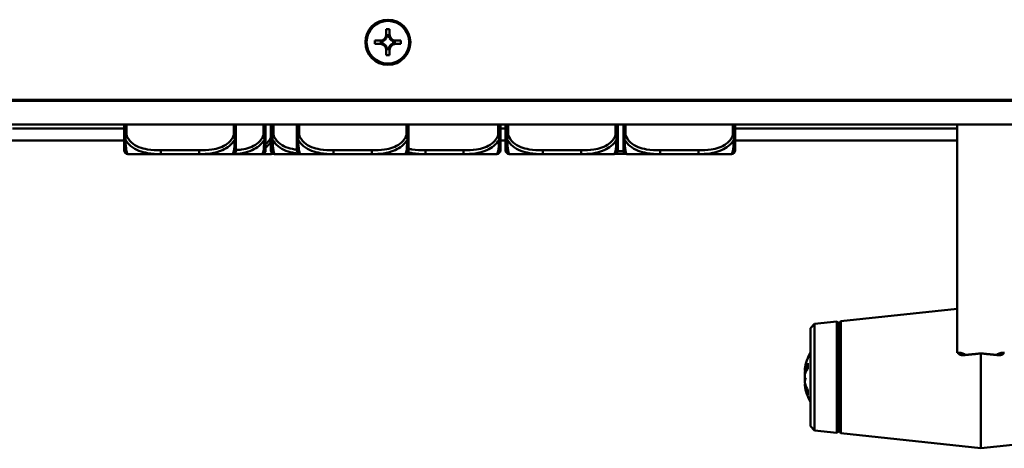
# Model space of a CAD drawing. Header units: inches. Extents: x 7.4 to 53, y 27.5 to 52.4.
# Tile 113 of 128: x 42.1 to 47.4, y 46.4 to 48.6. Entities that reach past the tile are written whole.
import ezdxf

# ---------------------------------------------------------------- set-up
doc = ezdxf.new("R2010")
doc.units = ezdxf.units.IN
doc.header["$MEASUREMENT"] = 0
doc.layers.add('Visible Edges(ANSI)', color=7, linetype='Continuous', lineweight=50)
doc.layers.add('Visible Tangent Edges(ANSI)', color=7, linetype='Continuous', lineweight=50)

msp = doc.modelspace()

# ---------------------------------------------------------------- linework, layer by layer
at = {"layer": 'Visible Edges(ANSI)'}
for p, q in [((44.0858, 48.5581), (44.0858, 48.5856)), ((44.0858, 48.5856), (44.1038, 48.5856)), ((44.1038, 48.5856), (44.1038, 48.5581)), ((44.0263, 48.5081), (44.0263, 48.5261)), ((44.0263, 48.5261), (44.0538, 48.5261)), ((44.0263, 48.5261), (44.0698, 48.5257)), ((44.0737, 48.5257), (44.0698, 48.5257)), ((44.0698, 48.5257), (44.0698, 48.5236)), ((44.088, 48.5418), (44.0858, 48.5418)), ((44.0999, 48.5537), (44.0897, 48.5537)), ((44.0986, 48.5521), (44.0911, 48.5521)), ((44.1038, 48.5418), (44.1017, 48.5418)), ((44.1199, 48.5257), (44.1159, 48.5257)), ((44.1199, 48.5257), (44.1633, 48.5261)), ((44.1199, 48.5236), (44.1199, 48.5257)), ((44.1358, 48.5261), (44.1633, 48.5261)), ((44.1633, 48.5261), (44.1633, 48.5081)), ((44.0538, 48.5081), (44.0263, 48.5081)), ((44.0579, 48.5219), (44.0579, 48.5117)), ((44.0595, 48.5205), (44.0595, 48.513)), ((44.0698, 48.5099), (44.0698, 48.5079)), ((44.0858, 48.4917), (44.088, 48.4917)), ((44.0858, 48.4486), (44.0858, 48.4761)), ((44.0897, 48.48), (44.0999, 48.48)), ((44.0911, 48.4814), (44.0986, 48.4814)), ((44.1017, 48.4917), (44.1038, 48.4917)), ((44.1038, 48.4761), (44.1038, 48.4486)), ((44.1199, 48.5079), (44.1199, 48.5099)), ((44.1301, 48.513), (44.1301, 48.5205)), ((44.1317, 48.5117), (44.1317, 48.5219)), ((44.1633, 48.5081), (44.1358, 48.5081)), ((44.1038, 48.4486), (44.0858, 48.4486)), ((51.8448, 48.2137), (24.3448, 48.2137)), ((51.8448, 48.2132), (24.3448, 48.2132)), ((24.0466, 48.2077), (52.143, 48.2077)), ((52.143, 48.0827), (24.0466, 48.0827)), ((42.7018, 48.0627), (42.1123, 48.0627)), ((42.7018, 48.0827), (42.7018, 48.0283)), ((43.2923, 48.0283), (43.2923, 48.0827)), ((43.449, 48.0283), (43.449, 48.0827)), ((43.4764, 48.0827), (43.4764, 48.0283)), ((43.4784, 48.0827), (43.4784, 48.0283)), ((43.6138, 48.0827), (43.6138, 48.0283)), ((44.2043, 48.0283), (44.2043, 48.0827)), ((44.689, 48.0283), (44.689, 48.0827)), ((44.7164, 48.0627), (44.689, 48.0627)), ((44.7164, 48.0827), (44.7164, 48.0283)), ((44.7184, 48.0827), (44.7184, 48.0283)), ((45.309, 48.0283), (45.309, 48.0827)), ((45.3384, 48.0827), (45.3384, 48.0283)), ((45.929, 48.0283), (45.929, 48.0827)), ((47.1026, 48.0627), (45.929, 48.0627)), ((47.1026, 46.8781), (47.1026, 48.0827)), ((42.1097, 47.9977), (42.7018, 47.9977)), ((44.689, 47.9977), (44.7164, 47.9977)), ((45.929, 47.9977), (47.1026, 47.9977)), ((42.7215, 47.9272), (42.8959, 47.9272)), ((42.8959, 47.9272), (43.0982, 47.9272)), ((43.0982, 47.9272), (43.2727, 47.9272)), ((43.2727, 47.9272), (43.4293, 47.9272)), ((43.4293, 47.9272), (43.4785, 47.9272)), ((43.4961, 47.9272), (43.4981, 47.9272)), ((43.4981, 47.9272), (43.6335, 47.9272)), ((43.6335, 47.9272), (43.8079, 47.9272)), ((43.8079, 47.9272), (44.0102, 47.9272)), ((44.0102, 47.9272), (44.1847, 47.9272)), ((44.1847, 47.9272), (44.2925, 47.9272)), ((44.2925, 47.9272), (44.4948, 47.9272)), ((44.4948, 47.9272), (44.6693, 47.9272)), ((44.7361, 47.9272), (44.7381, 47.9272)), ((44.7381, 47.9272), (44.9125, 47.9272)), ((44.9125, 47.9272), (45.1148, 47.9272)), ((45.1148, 47.9272), (45.2893, 47.9272)), ((45.3581, 47.9272), (45.5325, 47.9272)), ((45.5325, 47.9272), (45.7348, 47.9272)), ((45.7348, 47.9272), (45.9093, 47.9272)), ((46.4864, 47.045), (47.1026, 47.1107)), ((47.1016, 47.1054), (47.1016, 46.8948)), ((46.3276, 47.008), (46.3475, 47.0302)), ((46.3475, 47.0302), (46.4666, 47.0429)), ((46.3475, 47.0302), (46.3475, 46.4679)), ((46.4666, 47.0429), (46.4666, 46.4552)), ((46.4776, 47.034), (46.4666, 47.0429)), ((46.4776, 47.034), (46.4864, 47.045)), ((46.4776, 47.034), (46.4776, 46.464)), ((46.4864, 46.4531), (46.4864, 47.045)), ((46.3276, 46.49), (46.3276, 47.008)), ((47.1026, 46.8781), (47.1102, 46.8781)), ((47.2276, 46.8748), (47.2276, 46.374)), ((47.345, 46.8781), (47.3526, 46.8781)), ((46.3128, 46.8217), (46.3128, 46.7931)), ((46.2963, 46.7902), (46.2965, 46.7902)), ((46.2965, 46.7858), (46.3069, 46.7849)), ((46.2963, 46.7078), (46.3005, 46.7082)), ((46.2965, 46.7122), (46.2992, 46.7125)), ((46.3128, 46.6795), (46.3128, 46.6592)), ((46.3276, 46.49), (46.3475, 46.4679)), ((46.3475, 46.4679), (46.4666, 46.4552)), ((46.4776, 46.464), (46.4666, 46.4552)), ((46.4776, 46.464), (46.4864, 46.4531)), ((46.4864, 46.4531), (47.2276, 46.374)), ((47.9688, 46.4531), (47.2276, 46.374))]:
    msp.add_line(p, q, dxfattribs=at)
for centre, radius, start, end in [((42.7215, 47.9468), 0.0197, 180, 270), ((43.2727, 47.9468), 0.0197, 270, 0), ((43.4293, 47.9468), 0.0197, 270, 0), ((43.4961, 47.9468), 0.0197, 180, 270), ((43.4981, 47.9468), 0.0197, 180, 270), ((43.4785, 47.9429), 0.0157, 270, 301.7728), ((43.6335, 47.9468), 0.0197, 180, 270), ((44.1847, 47.9468), 0.0197, 270, 0), ((44.6693, 47.9468), 0.0197, 270, 0), ((44.7361, 47.9468), 0.0197, 180, 270), ((44.7381, 47.9468), 0.0197, 180, 270), ((45.2893, 47.9468), 0.0197, 270, 0), ((45.3581, 47.9468), 0.0197, 180, 270), ((45.9093, 47.9468), 0.0197, 270, 0), ((46.5639, 46.749), 0.2708, 150.762, 170.9829), ((46.5639, 46.749), 0.2708, 189.0171, 209.238)]:
    msp.add_arc(centre, radius, start, end, dxfattribs=at)
for major_axis in [(0.119, 0), (0.1125, 0)]:
    msp.add_ellipse((44.0948, 48.5171), major_axis=major_axis, ratio=0.999985, dxfattribs=at)
for centre, major_axis, ratio, start_param, end_param in [((44.0538, 48.5581), (0.032, 0), 0.999985, 4.712389, 6.283185), ((44.0538, 48.5577), (-0.0377, 0), 0.999985, 2.127289, 2.5851), ((44.0538, 48.5531), (0, 0.0365), 0.983455, 4.397645, 4.728932), ((44.0538, 48.5577), (0.0377, 0), 0.999985, 5.846112, 6.13172), ((44.1358, 48.5577), (-0.0377, 0), 0.999985, 0.151466, 0.437073), ((44.1358, 48.5531), (0, -0.0365), 0.983455, 4.695846, 5.027133), ((44.1358, 48.5581), (-0.032, 0), 0.999985, 0, 1.570796), ((44.1358, 48.5577), (-0.0377, 0), 0.999985, 0.556493, 1.014303), ((44.0538, 48.4761), (0.032, 0), 0.999985, 0, 1.570796), ((44.0585, 48.5578), (0.0337, -0.0134), 0.988199, 5.070915, 5.402202), ((44.0585, 48.4758), (-0.0337, 0.0134), 0.988199, 4.772715, 5.104002), ((44.0538, 48.5577), (-0.0377, 0), 0.999985, 1.722262, 2.007869), ((44.0538, 48.4757), (0.0377, 0), 0.999985, 1.133723, 1.419331), ((44.0538, 48.4757), (0.0377, 0), 0.999985, 0.556493, 1.014303), ((44.0538, 48.4757), (0.0377, 0), 0.999985, 0.151466, 0.437073), ((44.0538, 48.4806), (0, 0.0359), 0.999504, 4.695846, 5.027133), ((44.1358, 48.4757), (-0.0377, 0), 0.999985, 5.846112, 6.13172), ((44.1358, 48.4806), (0, -0.0359), 0.999504, 4.397645, 4.728932), ((44.1358, 48.4761), (-0.032, 0), 0.999985, 4.712389, 6.283185), ((44.1358, 48.4757), (0.0377, 0), 0.999985, 2.127289, 2.5851), ((44.1358, 48.5577), (-0.0377, 0), 0.999985, 1.133723, 1.419331), ((44.1311, 48.5578), (0.0337, 0.0134), 0.988199, 4.022576, 4.353863), ((44.1358, 48.4757), (0.0377, 0), 0.999985, 1.722262, 2.007869), ((44.1311, 48.4758), (-0.0337, -0.0134), 0.988199, 4.320776, 4.652063), ((47.1102, 46.8544), (0.0424, 0), 0.557208, 0.543149, 1.570796), ((47.345, 46.8544), (-0.0424, 0), 0.557208, 4.712389, 5.740142), ((46.5571, 46.7521), (-0.1089, -0.2448), 0.981775, 4.844878, 4.97421), ((46.5571, 46.7403), (-0.211, 0.1651), 0.959481, 0.35114, 0.480472), ((46.5625, 46.7374), (-0.2684, 0.0323), 0.684182, 5.975665, 6.172967), ((46.267, 46.8035), (-0.0686, 0.0028), 0.148914, 2.025667, 2.028828), ((46.5625, 46.763), (-0.269, -0.0269), 0.484523, 5.84502, 6.042322), ((46.5625, 46.76), (-0.2682, -0.0342), 0.724085, 5.97881, 5.998821), ((46.5571, 46.7113), (-0.2637, 0.0477), 0.221909, 0.203689, 0.333021), ((46.267, 46.7325), (0.0686, 0.0121), 0.011646, 1.029614, 1.11993), ((46.5571, 46.7877), (-0.2639, -0.0467), 0.077234, 0.14989, 0.279222), ((46.5625, 46.7381), (-0.2682, 0.0342), 0.724085, 0.284364, 0.481666), ((46.5625, 46.7568), (-0.2661, -0.0479), 0.870426, 0.037075, 0.234377)]:
    msp.add_ellipse(centre, major_axis=major_axis, ratio=ratio, start_param=start_param, end_param=end_param, dxfattribs=at)
for points, weights in [([(44.0538, 48.5261), (44.0629, 48.5261), (44.0737, 48.5257)], [1, 1.0434797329, 1]), ([(44.0858, 48.5378), (44.0858, 48.549), (44.0858, 48.5581)], [1, 1.0434797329, 1]), ([(44.1038, 48.5581), (44.1038, 48.549), (44.1038, 48.5378)], [1, 1.0434797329, 1]), ([(44.1159, 48.5257), (44.1267, 48.5261), (44.1358, 48.5261)], [1, 1.0434797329, 1]), ([(44.0737, 48.5077), (44.0629, 48.5081), (44.0538, 48.5081)], [1, 1.0434797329, 1]), ([(44.0858, 48.4761), (44.0858, 48.4852), (44.0858, 48.4957)], [1, 1.0434797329, 1]), ([(44.1038, 48.4957), (44.1038, 48.4852), (44.1038, 48.4761)], [1, 1.0434797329, 1]), ([(44.1358, 48.5081), (44.1267, 48.5081), (44.1159, 48.5077)], [1, 1.0434797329, 1]), ([(47.2276, 46.8748), (47.1786, 46.8699), (47.1316, 46.8651)], [1, 1.00017958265, 1.00008723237]), ([(47.3236, 46.8651), (47.2765, 46.8699), (47.2276, 46.8748)], [1.00008725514, 1.00017966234, 1])]:
    msp.add_rational_spline(points, weights, degree=2, dxfattribs=at)
for points, degree in [([(44.0897, 48.5537), (44.0904, 48.5529), (44.0911, 48.5521)], 2), ([(44.0999, 48.5537), (44.0992, 48.5529), (44.0986, 48.5521)], 2), ([(44.0579, 48.5219), (44.0587, 48.5212), (44.0595, 48.5205)], 2), ([(44.0579, 48.5117), (44.0587, 48.5124), (44.0595, 48.513)], 2), ([(44.0897, 48.48), (44.0904, 48.4807), (44.0911, 48.4814)], 2), ([(44.0999, 48.48), (44.0992, 48.4807), (44.0986, 48.4814)], 2), ([(44.1317, 48.5219), (44.1309, 48.5212), (44.1301, 48.5205)], 2), ([(44.1317, 48.5117), (44.1309, 48.5124), (44.1301, 48.513)], 2), ([(47.1026, 47.1068), (47.1019, 47.1063), (47.1016, 47.1058), (47.1016, 47.1054)], 3), ([(47.1016, 46.8948), (47.1016, 46.8922), (47.1019, 46.8895), (47.1026, 46.8868)], 3), ([(46.3128, 46.8217), (46.3128, 46.8224), (46.313, 46.8232), (46.3134, 46.8238)], 3), ([(46.3134, 46.6565), (46.313, 46.6573), (46.3128, 46.6583), (46.3128, 46.6592)], 3)]:
    msp.add_open_spline(points, degree=degree, dxfattribs=at)
for points, knots in [([(42.7018, 48.0283), (42.7018, 48.01), (42.7018, 47.9942), (42.7018, 47.9825), (42.7018, 47.9645), (42.7018, 47.9555), (42.7018, 47.9511), (42.7018, 47.9477), (42.7018, 47.9468), (42.7018, 47.9468)], [-0.7968224, -0.7968224, -0.7968224, -0.7968224, -0.6514613, -0.6514613, -0.6514613, -0.427691, -0.427691, -0.427691, -0.2569517, -0.2569517, -0.2569517, -0.2569517]), ([(43.2923, 47.9468), (43.2923, 47.9468), (43.2923, 47.9478), (43.2923, 47.9517), (43.2923, 47.9568), (43.2923, 47.9673), (43.2923, 47.9883), (43.2923, 47.9991), (43.2923, 48.0128), (43.2923, 48.0283)], [0.2569537, 0.2569537, 0.2569537, 0.2569537, 0.4371919, 0.4371919, 0.4371919, 0.6739428, 0.6739428, 0.6739428, 0.7963818, 0.7963818, 0.7963818, 0.7963818]), ([(43.449, 47.9468), (43.449, 47.9468), (43.449, 47.9478), (43.449, 47.9517), (43.449, 47.9568), (43.449, 47.9673), (43.449, 47.9883), (43.449, 47.9991), (43.449, 48.0128), (43.449, 48.0283)], [0.2569537, 0.2569537, 0.2569537, 0.2569537, 0.4371919, 0.4371919, 0.4371919, 0.6739428, 0.6739428, 0.6739428, 0.7963818, 0.7963818, 0.7963818, 0.7963818]), ([(43.4764, 48.0283), (43.4764, 48.01), (43.4764, 47.9942), (43.4764, 47.9825), (43.4764, 47.9645), (43.4764, 47.9555), (43.4764, 47.9511), (43.4764, 47.9477), (43.4764, 47.9468), (43.4764, 47.9468)], [-0.7968224, -0.7968224, -0.7968224, -0.7968224, -0.6514613, -0.6514613, -0.6514613, -0.427691, -0.427691, -0.427691, -0.2569517, -0.2569517, -0.2569517, -0.2569517]), ([(43.4784, 48.0283), (43.4784, 48.01), (43.4784, 47.9942), (43.4784, 47.9825), (43.4784, 47.9645), (43.4784, 47.9555), (43.4784, 47.9511), (43.4784, 47.9477), (43.4784, 47.9468), (43.4784, 47.9468)], [-0.7968224, -0.7968224, -0.7968224, -0.7968224, -0.6514613, -0.6514613, -0.6514613, -0.427691, -0.427691, -0.427691, -0.2569517, -0.2569517, -0.2569517, -0.2569517]), ([(43.6138, 48.0283), (43.6138, 48.01), (43.6138, 47.9942), (43.6138, 47.9825), (43.6138, 47.9645), (43.6138, 47.9555), (43.6138, 47.9511), (43.6138, 47.9477), (43.6138, 47.9468), (43.6138, 47.9468)], [-0.7968224, -0.7968224, -0.7968224, -0.7968224, -0.6514613, -0.6514613, -0.6514613, -0.427691, -0.427691, -0.427691, -0.2569517, -0.2569517, -0.2569517, -0.2569517]), ([(44.2043, 47.9468), (44.2043, 47.9468), (44.2043, 47.9478), (44.2043, 47.9517), (44.2043, 47.9568), (44.2043, 47.9673), (44.2043, 47.9883), (44.2043, 47.9991), (44.2043, 48.0128), (44.2043, 48.0283)], [0.2569537, 0.2569537, 0.2569537, 0.2569537, 0.4371919, 0.4371919, 0.4371919, 0.6739428, 0.6739428, 0.6739428, 0.7963818, 0.7963818, 0.7963818, 0.7963818]), ([(44.689, 47.9468), (44.689, 47.9468), (44.689, 47.9478), (44.689, 47.9517), (44.689, 47.9568), (44.689, 47.9673), (44.689, 47.9883), (44.689, 47.9991), (44.689, 48.0128), (44.689, 48.0283)], [0.2569537, 0.2569537, 0.2569537, 0.2569537, 0.4371919, 0.4371919, 0.4371919, 0.6739428, 0.6739428, 0.6739428, 0.7963818, 0.7963818, 0.7963818, 0.7963818]), ([(44.7164, 48.0283), (44.7164, 48.01), (44.7164, 47.9942), (44.7164, 47.9825), (44.7164, 47.9645), (44.7164, 47.9555), (44.7164, 47.9511), (44.7164, 47.9477), (44.7164, 47.9468), (44.7164, 47.9468)], [-0.7968224, -0.7968224, -0.7968224, -0.7968224, -0.6514613, -0.6514613, -0.6514613, -0.427691, -0.427691, -0.427691, -0.2569517, -0.2569517, -0.2569517, -0.2569517]), ([(44.7184, 48.0283), (44.7184, 48.01), (44.7184, 47.9942), (44.7184, 47.9825), (44.7184, 47.9645), (44.7184, 47.9555), (44.7184, 47.9511), (44.7184, 47.9477), (44.7184, 47.9468), (44.7184, 47.9468)], [-0.7968224, -0.7968224, -0.7968224, -0.7968224, -0.6514613, -0.6514613, -0.6514613, -0.427691, -0.427691, -0.427691, -0.2569517, -0.2569517, -0.2569517, -0.2569517]), ([(45.309, 47.9468), (45.309, 47.9468), (45.309, 47.9478), (45.309, 47.9517), (45.309, 47.9568), (45.309, 47.9673), (45.309, 47.9883), (45.309, 47.9991), (45.309, 48.0128), (45.309, 48.0283)], [0.2569537, 0.2569537, 0.2569537, 0.2569537, 0.4371919, 0.4371919, 0.4371919, 0.6739428, 0.6739428, 0.6739428, 0.7963818, 0.7963818, 0.7963818, 0.7963818]), ([(45.3384, 48.0283), (45.3384, 48.01), (45.3384, 47.9942), (45.3384, 47.9825), (45.3384, 47.9645), (45.3384, 47.9555), (45.3384, 47.9511), (45.3384, 47.9477), (45.3384, 47.9468), (45.3384, 47.9468)], [-0.7968224, -0.7968224, -0.7968224, -0.7968224, -0.6514613, -0.6514613, -0.6514613, -0.427691, -0.427691, -0.427691, -0.2569517, -0.2569517, -0.2569517, -0.2569517]), ([(45.929, 47.9468), (45.929, 47.9468), (45.929, 47.9478), (45.929, 47.9517), (45.929, 47.9568), (45.929, 47.9673), (45.929, 47.9883), (45.929, 47.9991), (45.929, 48.0128), (45.929, 48.0283)], [0.2569537, 0.2569537, 0.2569537, 0.2569537, 0.4371919, 0.4371919, 0.4371919, 0.6739428, 0.6739428, 0.6739428, 0.7963818, 0.7963818, 0.7963818, 0.7963818]), ([(45.2927, 47.9275), (45.2934, 47.9275), (45.294, 47.9275), (45.2971, 47.9275), (45.2996, 47.9275), (45.3037, 47.9275), (45.3053, 47.9275), (45.3084, 47.9275), (45.3099, 47.9275), (45.3135, 47.9275), (45.3155, 47.9275), (45.3217, 47.9275), (45.3258, 47.9275), (45.3356, 47.9274), (45.3412, 47.9274), (45.3498, 47.9273), (45.3528, 47.9273), (45.3557, 47.9273)], [-0.2437444, -0.2437444, -0.2437444, -0.2437444, -0.2388934, -0.2388934, -0.2201881, -0.2201881, -0.2080204, -0.2080204, -0.196499, -0.196499, -0.1809939, -0.1809939, -0.149741, -0.149741, -0.1073162, -0.1073162, -0.0846291, -0.0846291, -0.0846291, -0.0846291]), ([(47.1063, 46.8781), (47.1074, 46.8764), (47.1086, 46.8748), (47.1123, 46.8709), (47.1154, 46.8686), (47.1223, 46.8656), (47.1262, 46.8649), (47.1298, 46.865), (47.1304, 46.8651), (47.131, 46.8651), (47.1316, 46.8651)], [-0.07171911, -0.07171911, -0.07171911, -0.07171911, -0.05624355, -0.05624355, -0.02812177, -0.02812177, 0, 0, 0, 0.00447312, 0.00447312, 0.00447312, 0.00447312]), ([(47.3236, 46.8651), (47.3242, 46.8651), (47.3248, 46.865), (47.329, 46.8649), (47.3329, 46.8656), (47.3398, 46.8686), (47.3429, 46.8709), (47.3466, 46.8748), (47.3478, 46.8764), (47.3489, 46.8781)], [0.24353071, 0.24353071, 0.24353071, 0.24353071, 0.24800386, 0.24800386, 0.27612563, 0.27612563, 0.3042474, 0.3042474, 0.31973011, 0.31973011, 0.31973011, 0.31973011]), ([(46.2967, 46.7932), (46.2967, 46.7931), (46.2967, 46.7931), (46.2965, 46.792), (46.2964, 46.7911), (46.2963, 46.7904), (46.2963, 46.7903), (46.2963, 46.7902)], [0.02817701, 0.02817701, 0.02817701, 0.02817701, 0.02875644, 0.02875644, 0.04273434, 0.04273434, 0.05114278, 0.05114278, 0.05114278, 0.05114278]), ([(46.2982, 46.7898), (46.2978, 46.7885), (46.2974, 46.7874), (46.2969, 46.7861), (46.2966, 46.7858), (46.2964, 46.7859), (46.2963, 46.7864), (46.2963, 46.788), (46.2964, 46.7891), (46.2966, 46.7909), (46.2966, 46.7914), (46.2967, 46.792)], [0, 0, 0, 0, 0.01429788, 0.01429788, 0.02859576, 0.02859576, 0.04258156, 0.04258156, 0.05656736, 0.05656736, 0.06157061, 0.06157061, 0.06157061, 0.06157061]), ([(46.2982, 46.7817), (46.2978, 46.7803), (46.2974, 46.7786), (46.2969, 46.7749), (46.2966, 46.7729), (46.2964, 46.7692), (46.2963, 46.7673), (46.2963, 46.7637), (46.2964, 46.7621), (46.2966, 46.7606), (46.2966, 46.7604), (46.2966, 46.7602)], [0, 0, 0, 0, 0.01429788, 0.01429788, 0.02859576, 0.02859576, 0.04258156, 0.04258156, 0.05656736, 0.05656736, 0.05905044, 0.05905044, 0.05905044, 0.05905044]), ([(46.2967, 46.7462), (46.2967, 46.7462), (46.2967, 46.7462), (46.2965, 46.7478), (46.2964, 46.7496), (46.2963, 46.7534), (46.2963, 46.7554), (46.2965, 46.759), (46.2967, 46.7609), (46.2972, 46.7643), (46.2975, 46.7658), (46.2979, 46.7672), (46.298, 46.7676), (46.2982, 46.7679)], [0.02817592, 0.02817592, 0.02817592, 0.02817592, 0.02861542, 0.02861542, 0.04266381, 0.04266381, 0.0567122, 0.0567122, 0.07082649, 0.07082649, 0.08494078, 0.08494078, 0.08976122, 0.08976122, 0.08976122, 0.08976122]), ([(46.2964, 46.749), (46.2964, 46.7483), (46.2963, 46.7474), (46.2963, 46.7447), (46.2963, 46.7427), (46.2964, 46.7399), (46.2965, 46.7389), (46.2966, 46.7379)], [0.03645802, 0.03645802, 0.03645802, 0.03645802, 0.04266381, 0.04266381, 0.0567122, 0.0567122, 0.06435338, 0.06435338, 0.06435338, 0.06435338]), ([(46.2982, 46.7164), (46.2978, 46.7177), (46.2974, 46.7195), (46.2969, 46.7232), (46.2966, 46.7252), (46.2964, 46.7289), (46.2963, 46.7308), (46.2963, 46.7344), (46.2964, 46.736), (46.2966, 46.7377), (46.2966, 46.7381), (46.2967, 46.7385)], [0, 0, 0, 0, 0.01429788, 0.01429788, 0.02859576, 0.02859576, 0.04258156, 0.04258156, 0.05656736, 0.05656736, 0.06157061, 0.06157061, 0.06157061, 0.06157061]), ([(46.2965, 46.7122), (46.2965, 46.7122), (46.2965, 46.7122), (46.2964, 46.7122), (46.2963, 46.7117), (46.2963, 46.7102), (46.2964, 46.7091), (46.2965, 46.7079)], [0.02743141, 0.02743141, 0.02743141, 0.02743141, 0.02859576, 0.02859576, 0.04258156, 0.04258156, 0.05580048, 0.05580048, 0.05580048, 0.05580048]), ([(46.2964, 46.7066), (46.2964, 46.7069), (46.2963, 46.7072), (46.2963, 46.7079), (46.2963, 46.7079), (46.2965, 46.7074), (46.2967, 46.7067), (46.2972, 46.7048), (46.2975, 46.7034), (46.2979, 46.7015), (46.298, 46.7009), (46.2982, 46.7004)], [0.03646349, 0.03646349, 0.03646349, 0.03646349, 0.04273434, 0.04273434, 0.05671223, 0.05671223, 0.07082652, 0.07082652, 0.08494082, 0.08494082, 0.08976125, 0.08976125, 0.08976125, 0.08976125])]:
    msp.add_open_spline(points, degree=3, knots=knots, dxfattribs=at)
at = {"layer": 'Visible Tangent Edges(ANSI)'}
for p, q in [((42.7136, 48.0283), (42.7136, 48.0827)), ((43.2805, 48.0827), (43.2805, 48.0283)), ((43.4371, 48.0827), (43.4371, 48.0283)), ((43.4902, 48.0283), (43.4902, 48.0827)), ((43.6256, 48.0283), (43.6256, 48.0827)), ((44.1925, 48.0827), (44.1925, 48.0283)), ((44.6771, 48.0827), (44.6771, 48.0283)), ((44.7302, 48.0283), (44.7302, 48.0827)), ((45.2971, 48.0827), (45.2971, 48.0283)), ((45.3502, 48.0283), (45.3502, 48.0827)), ((45.9171, 48.0827), (45.9171, 48.0283)), ((42.7018, 48.0283), (42.7136, 48.0283)), ((43.2805, 48.0283), (43.2923, 48.0283)), ((43.4371, 48.0283), (43.449, 48.0283)), ((43.4764, 48.0283), (43.4784, 48.0283)), ((43.4784, 48.0283), (43.4902, 48.0283)), ((43.6138, 48.0283), (43.6256, 48.0283)), ((44.1925, 48.0283), (44.2043, 48.0283)), ((44.6771, 48.0283), (44.689, 48.0283)), ((44.7164, 48.0283), (44.7184, 48.0283)), ((44.7184, 48.0283), (44.7302, 48.0283)), ((45.2971, 48.0283), (45.309, 48.0283)), ((45.3384, 48.0283), (45.3502, 48.0283)), ((45.9171, 48.0283), (45.929, 48.0283)), ((42.8959, 47.9468), (42.8959, 47.9272)), ((43.0982, 47.9468), (42.8959, 47.9468)), ((43.0982, 47.9468), (43.0982, 47.9272)), ((43.8079, 47.9468), (43.8079, 47.9272)), ((44.0102, 47.9468), (43.8079, 47.9468)), ((44.0102, 47.9468), (44.0102, 47.9272)), ((44.2925, 47.9468), (44.2925, 47.9272)), ((44.4948, 47.9468), (44.2925, 47.9468)), ((44.4948, 47.9468), (44.4948, 47.9272)), ((44.9125, 47.9468), (44.9125, 47.9272)), ((45.1148, 47.9468), (44.9125, 47.9468)), ((45.1148, 47.9468), (45.1148, 47.9272)), ((45.3388, 47.9429), (45.3086, 47.9429)), ((45.5325, 47.9468), (45.5325, 47.9272)), ((45.7348, 47.9468), (45.5325, 47.9468)), ((45.7348, 47.9468), (45.7348, 47.9272)), ((47.1144, 46.878), (47.1347, 46.8655)), ((47.3205, 46.8655), (47.3408, 46.878)), ((46.3134, 46.8238), (46.3134, 46.7939)), ((46.2982, 46.7898), (46.3097, 46.789)), ((46.2982, 46.7817), (46.3052, 46.7821)), ((46.2982, 46.7004), (46.3032, 46.7006)), ((46.3134, 46.6784), (46.3134, 46.6565))]:
    msp.add_line(p, q, dxfattribs=at)
for points, knots in [([(42.7018, 48.0283), (42.7018, 48.0269), (42.7019, 48.0254), (42.7021, 48.0226), (42.7023, 48.0213), (42.7027, 48.0191), (42.7028, 48.0183), (42.7032, 48.0169), (42.7033, 48.0164), (42.7037, 48.0148), (42.704, 48.0137), (42.7049, 48.0109), (42.7056, 48.0092), (42.7071, 48.006), (42.7078, 48.0046), (42.7087, 48.0031)], [-0.0532704, -0.0532704, -0.0532704, -0.0532704, -0.04377373, -0.04377373, -0.03521335, -0.03521335, -0.02986312, -0.02986312, -0.02651922, -0.02651922, -0.01983142, -0.01983142, -0.00913095, -0.00913095, 0.00023197, 0.00023197, 0.00023197, 0.00023197]), ([(42.7087, 48.0031), (42.7086, 48.0046), (42.7087, 48.006), (42.7089, 48.0092), (42.7091, 48.0109), (42.7096, 48.0137), (42.7098, 48.0148), (42.7101, 48.0164), (42.7102, 48.0169), (42.7105, 48.0183), (42.7107, 48.0191), (42.7113, 48.0213), (42.7117, 48.0226), (42.7126, 48.0254), (42.7131, 48.0269), (42.7136, 48.0283)], [-0.00023197, -0.00023197, -0.00023197, -0.00023197, 0.00913095, 0.00913095, 0.01983142, 0.01983142, 0.02651922, 0.02651922, 0.02986312, 0.02986312, 0.03521335, 0.03521335, 0.04377373, 0.04377373, 0.0532704, 0.0532704, 0.0532704, 0.0532704]), ([(42.8959, 47.9468), (42.8723, 47.9468), (42.8483, 47.9478), (42.8249, 47.9517), (42.7942, 47.9568), (42.7634, 47.9673), (42.7401, 47.9883), (42.7281, 47.9991), (42.7185, 48.0128), (42.7136, 48.0283)], [0.2569537, 0.2569537, 0.2569537, 0.2569537, 0.4371919, 0.4371919, 0.4371919, 0.6739428, 0.6739428, 0.6739428, 0.7963818, 0.7963818, 0.7963818, 0.7963818]), ([(43.2805, 48.0283), (43.2748, 48.01), (43.2623, 47.9942), (43.2471, 47.9825), (43.2237, 47.9645), (43.1945, 47.9555), (43.1655, 47.9511), (43.1433, 47.9477), (43.1206, 47.9468), (43.0982, 47.9468)], [-0.7968224, -0.7968224, -0.7968224, -0.7968224, -0.6514613, -0.6514613, -0.6514613, -0.427691, -0.427691, -0.427691, -0.2569517, -0.2569517, -0.2569517, -0.2569517]), ([(43.2805, 48.0283), (43.2811, 48.0269), (43.2816, 48.0254), (43.2825, 48.0226), (43.2828, 48.0213), (43.2834, 48.0191), (43.2836, 48.0183), (43.284, 48.0169), (43.2841, 48.0164), (43.2844, 48.0148), (43.2846, 48.0137), (43.285, 48.0109), (43.2852, 48.0092), (43.2855, 48.006), (43.2855, 48.0046), (43.2855, 48.0031)], [-0.0532704, -0.0532704, -0.0532704, -0.0532704, -0.04377373, -0.04377373, -0.03521335, -0.03521335, -0.02986312, -0.02986312, -0.02651922, -0.02651922, -0.01983142, -0.01983142, -0.00913095, -0.00913095, 0.00023197, 0.00023197, 0.00023197, 0.00023197]), ([(43.2855, 48.0031), (43.2863, 48.0046), (43.2871, 48.006), (43.2885, 48.0092), (43.2892, 48.0109), (43.2901, 48.0137), (43.2904, 48.0148), (43.2909, 48.0164), (43.291, 48.0169), (43.2913, 48.0183), (43.2915, 48.0191), (43.2918, 48.0213), (43.292, 48.0226), (43.2923, 48.0254), (43.2923, 48.0269), (43.2923, 48.0283)], [-0.00023197, -0.00023197, -0.00023197, -0.00023197, 0.00913095, 0.00913095, 0.01983142, 0.01983142, 0.02651922, 0.02651922, 0.02986312, 0.02986312, 0.03521335, 0.03521335, 0.04377373, 0.04377373, 0.0532704, 0.0532704, 0.0532704, 0.0532704]), ([(43.4371, 48.0283), (43.4314, 48.01), (43.4189, 47.9942), (43.4037, 47.9825), (43.3803, 47.9645), (43.3512, 47.9555), (43.3221, 47.9511), (43.3122, 47.9496), (43.3023, 47.9486), (43.2924, 47.9479)], [-0.7968224, -0.7968224, -0.7968224, -0.7968224, -0.6514613, -0.6514613, -0.6514613, -0.427691, -0.427691, -0.427691, -0.3520056, -0.3520056, -0.3520056, -0.3520056]), ([(43.4371, 48.0283), (43.4377, 48.0269), (43.4382, 48.0254), (43.4391, 48.0226), (43.4395, 48.0213), (43.44, 48.0191), (43.4402, 48.0183), (43.4406, 48.0169), (43.4407, 48.0164), (43.441, 48.0148), (43.4412, 48.0137), (43.4416, 48.0109), (43.4418, 48.0092), (43.4421, 48.006), (43.4421, 48.0046), (43.4421, 48.0031)], [-0.0532704, -0.0532704, -0.0532704, -0.0532704, -0.04377373, -0.04377373, -0.03521335, -0.03521335, -0.02986312, -0.02986312, -0.02651922, -0.02651922, -0.01983142, -0.01983142, -0.00913095, -0.00913095, 0.00023197, 0.00023197, 0.00023197, 0.00023197]), ([(43.4421, 48.0031), (43.4429, 48.0046), (43.4437, 48.006), (43.4451, 48.0092), (43.4458, 48.0109), (43.4467, 48.0137), (43.447, 48.0148), (43.4475, 48.0164), (43.4476, 48.0169), (43.4479, 48.0183), (43.4481, 48.0191), (43.4485, 48.0213), (43.4486, 48.0226), (43.4489, 48.0254), (43.449, 48.0269), (43.449, 48.0283)], [-0.00023197, -0.00023197, -0.00023197, -0.00023197, 0.00913095, 0.00913095, 0.01983142, 0.01983142, 0.02651922, 0.02651922, 0.02986312, 0.02986312, 0.03521335, 0.03521335, 0.04377373, 0.04377373, 0.0532704, 0.0532704, 0.0532704, 0.0532704]), ([(43.4764, 48.0283), (43.4764, 48.0269), (43.4765, 48.0254), (43.4767, 48.0226), (43.4769, 48.0213), (43.4773, 48.0191), (43.4775, 48.0183), (43.4778, 48.0169), (43.4779, 48.0164), (43.4782, 48.0154), (43.4783, 48.015), (43.4784, 48.0145)], [-0.0532704, -0.0532704, -0.0532704, -0.0532704, -0.04377373, -0.04377373, -0.03521335, -0.03521335, -0.02986312, -0.02986312, -0.02651922, -0.02651922, -0.02374283, -0.02374283, -0.02374283, -0.02374283]), ([(43.4784, 48.0283), (43.4784, 48.0269), (43.4785, 48.0254), (43.4787, 48.0226), (43.4789, 48.0213), (43.4793, 48.0191), (43.4795, 48.0183), (43.4798, 48.0169), (43.4799, 48.0164), (43.4803, 48.0148), (43.4806, 48.0137), (43.4816, 48.0109), (43.4822, 48.0092), (43.4837, 48.006), (43.4844, 48.0046), (43.4853, 48.0031)], [-0.0532704, -0.0532704, -0.0532704, -0.0532704, -0.04377373, -0.04377373, -0.03521335, -0.03521335, -0.02986312, -0.02986312, -0.02651922, -0.02651922, -0.01983142, -0.01983142, -0.00913095, -0.00913095, 0.00023197, 0.00023197, 0.00023197, 0.00023197]), ([(43.4853, 48.0031), (43.4852, 48.0046), (43.4853, 48.006), (43.4855, 48.0092), (43.4857, 48.0109), (43.4862, 48.0137), (43.4864, 48.0148), (43.4867, 48.0164), (43.4868, 48.0169), (43.4871, 48.0183), (43.4873, 48.0191), (43.4879, 48.0213), (43.4883, 48.0226), (43.4892, 48.0254), (43.4897, 48.0269), (43.4902, 48.0283)], [-0.00023197, -0.00023197, -0.00023197, -0.00023197, 0.00913095, 0.00913095, 0.01983142, 0.01983142, 0.02651922, 0.02651922, 0.02986312, 0.02986312, 0.03521335, 0.03521335, 0.04377373, 0.04377373, 0.0532704, 0.0532704, 0.0532704, 0.0532704]), ([(43.6138, 47.9499), (43.6097, 47.9504), (43.6056, 47.951), (43.6015, 47.9517), (43.5708, 47.9568), (43.54, 47.9673), (43.5167, 47.9883), (43.5047, 47.9991), (43.4951, 48.0128), (43.4902, 48.0283)], [0.4057519, 0.4057519, 0.4057519, 0.4057519, 0.4371919, 0.4371919, 0.4371919, 0.6739428, 0.6739428, 0.6739428, 0.7963818, 0.7963818, 0.7963818, 0.7963818]), ([(43.6138, 48.0283), (43.6138, 48.0269), (43.6139, 48.0254), (43.6141, 48.0226), (43.6143, 48.0213), (43.6147, 48.0191), (43.6148, 48.0183), (43.6152, 48.0169), (43.6153, 48.0164), (43.6157, 48.0148), (43.616, 48.0137), (43.6169, 48.0109), (43.6176, 48.0092), (43.6191, 48.006), (43.6198, 48.0046), (43.6207, 48.0031)], [-0.0532704, -0.0532704, -0.0532704, -0.0532704, -0.04377373, -0.04377373, -0.03521335, -0.03521335, -0.02986312, -0.02986312, -0.02651922, -0.02651922, -0.01983142, -0.01983142, -0.00913095, -0.00913095, 0.00023197, 0.00023197, 0.00023197, 0.00023197]), ([(43.6207, 48.0031), (43.6206, 48.0046), (43.6207, 48.006), (43.6209, 48.0092), (43.6211, 48.0109), (43.6216, 48.0137), (43.6218, 48.0148), (43.6221, 48.0164), (43.6222, 48.0169), (43.6225, 48.0183), (43.6227, 48.0191), (43.6233, 48.0213), (43.6237, 48.0226), (43.6246, 48.0254), (43.6251, 48.0269), (43.6256, 48.0283)], [-0.00023197, -0.00023197, -0.00023197, -0.00023197, 0.00913095, 0.00913095, 0.01983142, 0.01983142, 0.02651922, 0.02651922, 0.02986312, 0.02986312, 0.03521335, 0.03521335, 0.04377373, 0.04377373, 0.0532704, 0.0532704, 0.0532704, 0.0532704]), ([(43.8079, 47.9468), (43.7843, 47.9468), (43.7603, 47.9478), (43.7369, 47.9517), (43.7062, 47.9568), (43.6754, 47.9673), (43.6521, 47.9883), (43.6401, 47.9991), (43.6305, 48.0128), (43.6256, 48.0283)], [0.2569537, 0.2569537, 0.2569537, 0.2569537, 0.4371919, 0.4371919, 0.4371919, 0.6739428, 0.6739428, 0.6739428, 0.7963818, 0.7963818, 0.7963818, 0.7963818]), ([(44.1925, 48.0283), (44.1868, 48.01), (44.1743, 47.9942), (44.1591, 47.9825), (44.1357, 47.9645), (44.1065, 47.9555), (44.0775, 47.9511), (44.0553, 47.9477), (44.0326, 47.9468), (44.0102, 47.9468)], [-0.7968224, -0.7968224, -0.7968224, -0.7968224, -0.6514613, -0.6514613, -0.6514613, -0.427691, -0.427691, -0.427691, -0.2569517, -0.2569517, -0.2569517, -0.2569517]), ([(44.1925, 48.0283), (44.1931, 48.0269), (44.1936, 48.0254), (44.1945, 48.0226), (44.1948, 48.0213), (44.1954, 48.0191), (44.1956, 48.0183), (44.196, 48.0169), (44.1961, 48.0164), (44.1964, 48.0148), (44.1966, 48.0137), (44.197, 48.0109), (44.1972, 48.0092), (44.1975, 48.006), (44.1975, 48.0046), (44.1975, 48.0031)], [-0.0532704, -0.0532704, -0.0532704, -0.0532704, -0.04377373, -0.04377373, -0.03521335, -0.03521335, -0.02986312, -0.02986312, -0.02651922, -0.02651922, -0.01983142, -0.01983142, -0.00913095, -0.00913095, 0.00023197, 0.00023197, 0.00023197, 0.00023197]), ([(44.1975, 48.0031), (44.1983, 48.0046), (44.1991, 48.006), (44.2005, 48.0092), (44.2012, 48.0109), (44.2021, 48.0137), (44.2024, 48.0148), (44.2029, 48.0164), (44.203, 48.0169), (44.2033, 48.0183), (44.2035, 48.0191), (44.2038, 48.0213), (44.204, 48.0226), (44.2043, 48.0254), (44.2043, 48.0269), (44.2043, 48.0283)], [-0.00023197, -0.00023197, -0.00023197, -0.00023197, 0.00913095, 0.00913095, 0.01983142, 0.01983142, 0.02651922, 0.02651922, 0.02986312, 0.02986312, 0.03521335, 0.03521335, 0.04377373, 0.04377373, 0.0532704, 0.0532704, 0.0532704, 0.0532704]), ([(44.6771, 48.0283), (44.6714, 48.01), (44.6589, 47.9942), (44.6437, 47.9825), (44.6203, 47.9645), (44.5912, 47.9555), (44.5621, 47.9511), (44.5399, 47.9477), (44.5172, 47.9468), (44.4948, 47.9468)], [-0.7968224, -0.7968224, -0.7968224, -0.7968224, -0.6514613, -0.6514613, -0.6514613, -0.427691, -0.427691, -0.427691, -0.2569517, -0.2569517, -0.2569517, -0.2569517]), ([(44.6771, 48.0283), (44.6777, 48.0269), (44.6782, 48.0254), (44.6791, 48.0226), (44.6795, 48.0213), (44.68, 48.0191), (44.6802, 48.0183), (44.6806, 48.0169), (44.6807, 48.0164), (44.681, 48.0148), (44.6812, 48.0137), (44.6816, 48.0109), (44.6818, 48.0092), (44.6821, 48.006), (44.6821, 48.0046), (44.6821, 48.0031)], [-0.0532704, -0.0532704, -0.0532704, -0.0532704, -0.04377373, -0.04377373, -0.03521335, -0.03521335, -0.02986312, -0.02986312, -0.02651922, -0.02651922, -0.01983142, -0.01983142, -0.00913095, -0.00913095, 0.00023197, 0.00023197, 0.00023197, 0.00023197]), ([(44.6821, 48.0031), (44.6829, 48.0046), (44.6837, 48.006), (44.6851, 48.0092), (44.6858, 48.0109), (44.6867, 48.0137), (44.687, 48.0148), (44.6875, 48.0164), (44.6876, 48.0169), (44.6879, 48.0183), (44.6881, 48.0191), (44.6885, 48.0213), (44.6886, 48.0226), (44.6889, 48.0254), (44.689, 48.0269), (44.689, 48.0283)], [-0.00023197, -0.00023197, -0.00023197, -0.00023197, 0.00913095, 0.00913095, 0.01983142, 0.01983142, 0.02651922, 0.02651922, 0.02986312, 0.02986312, 0.03521335, 0.03521335, 0.04377373, 0.04377373, 0.0532704, 0.0532704, 0.0532704, 0.0532704]), ([(44.7164, 48.0283), (44.7164, 48.0269), (44.7165, 48.0254), (44.7167, 48.0226), (44.7169, 48.0213), (44.7173, 48.0191), (44.7175, 48.0183), (44.7178, 48.0169), (44.7179, 48.0164), (44.7182, 48.0154), (44.7183, 48.015), (44.7184, 48.0145)], [-0.0532704, -0.0532704, -0.0532704, -0.0532704, -0.04377373, -0.04377373, -0.03521335, -0.03521335, -0.02986312, -0.02986312, -0.02651922, -0.02651922, -0.02374283, -0.02374283, -0.02374283, -0.02374283]), ([(44.7184, 48.0283), (44.7184, 48.0269), (44.7185, 48.0254), (44.7187, 48.0226), (44.7189, 48.0213), (44.7193, 48.0191), (44.7195, 48.0183), (44.7198, 48.0169), (44.7199, 48.0164), (44.7203, 48.0148), (44.7206, 48.0137), (44.7216, 48.0109), (44.7222, 48.0092), (44.7237, 48.006), (44.7244, 48.0046), (44.7253, 48.0031)], [-0.0532704, -0.0532704, -0.0532704, -0.0532704, -0.04377373, -0.04377373, -0.03521335, -0.03521335, -0.02986312, -0.02986312, -0.02651922, -0.02651922, -0.01983142, -0.01983142, -0.00913095, -0.00913095, 0.00023197, 0.00023197, 0.00023197, 0.00023197]), ([(44.7253, 48.0031), (44.7252, 48.0046), (44.7253, 48.006), (44.7255, 48.0092), (44.7257, 48.0109), (44.7262, 48.0137), (44.7264, 48.0148), (44.7267, 48.0164), (44.7268, 48.0169), (44.7271, 48.0183), (44.7273, 48.0191), (44.7279, 48.0213), (44.7283, 48.0226), (44.7292, 48.0254), (44.7297, 48.0269), (44.7302, 48.0283)], [-0.00023197, -0.00023197, -0.00023197, -0.00023197, 0.00913095, 0.00913095, 0.01983142, 0.01983142, 0.02651922, 0.02651922, 0.02986312, 0.02986312, 0.03521335, 0.03521335, 0.04377373, 0.04377373, 0.0532704, 0.0532704, 0.0532704, 0.0532704]), ([(44.9125, 47.9468), (44.8889, 47.9468), (44.8649, 47.9478), (44.8415, 47.9517), (44.8108, 47.9568), (44.78, 47.9673), (44.7567, 47.9883), (44.7447, 47.9991), (44.7351, 48.0128), (44.7302, 48.0283)], [0.2569537, 0.2569537, 0.2569537, 0.2569537, 0.4371919, 0.4371919, 0.4371919, 0.6739428, 0.6739428, 0.6739428, 0.7963818, 0.7963818, 0.7963818, 0.7963818]), ([(45.2971, 48.0283), (45.2914, 48.01), (45.2789, 47.9942), (45.2637, 47.9825), (45.2403, 47.9645), (45.2112, 47.9555), (45.1821, 47.9511), (45.1599, 47.9477), (45.1372, 47.9468), (45.1148, 47.9468)], [-0.7968224, -0.7968224, -0.7968224, -0.7968224, -0.6514613, -0.6514613, -0.6514613, -0.427691, -0.427691, -0.427691, -0.2569517, -0.2569517, -0.2569517, -0.2569517]), ([(45.2971, 48.0283), (45.2977, 48.0269), (45.2982, 48.0254), (45.2991, 48.0226), (45.2995, 48.0213), (45.3, 48.0191), (45.3002, 48.0183), (45.3006, 48.0169), (45.3007, 48.0164), (45.301, 48.0148), (45.3012, 48.0137), (45.3016, 48.0109), (45.3018, 48.0092), (45.3021, 48.006), (45.3021, 48.0046), (45.3021, 48.0031)], [-0.0532704, -0.0532704, -0.0532704, -0.0532704, -0.04377373, -0.04377373, -0.03521335, -0.03521335, -0.02986312, -0.02986312, -0.02651922, -0.02651922, -0.01983142, -0.01983142, -0.00913095, -0.00913095, 0.00023197, 0.00023197, 0.00023197, 0.00023197]), ([(45.3021, 48.0031), (45.3029, 48.0046), (45.3037, 48.006), (45.3051, 48.0092), (45.3058, 48.0109), (45.3067, 48.0137), (45.307, 48.0148), (45.3075, 48.0164), (45.3076, 48.0169), (45.3079, 48.0183), (45.3081, 48.0191), (45.3085, 48.0213), (45.3086, 48.0226), (45.3089, 48.0254), (45.309, 48.0269), (45.309, 48.0283)], [-0.00023197, -0.00023197, -0.00023197, -0.00023197, 0.00913095, 0.00913095, 0.01983142, 0.01983142, 0.02651922, 0.02651922, 0.02986312, 0.02986312, 0.03521335, 0.03521335, 0.04377373, 0.04377373, 0.0532704, 0.0532704, 0.0532704, 0.0532704]), ([(45.3384, 48.0283), (45.3384, 48.0269), (45.3385, 48.0254), (45.3387, 48.0226), (45.3389, 48.0213), (45.3393, 48.0191), (45.3395, 48.0183), (45.3398, 48.0169), (45.3399, 48.0164), (45.3403, 48.0148), (45.3406, 48.0137), (45.3416, 48.0109), (45.3422, 48.0092), (45.3437, 48.006), (45.3444, 48.0046), (45.3453, 48.0031)], [-0.0532704, -0.0532704, -0.0532704, -0.0532704, -0.04377373, -0.04377373, -0.03521335, -0.03521335, -0.02986312, -0.02986312, -0.02651922, -0.02651922, -0.01983142, -0.01983142, -0.00913095, -0.00913095, 0.00023197, 0.00023197, 0.00023197, 0.00023197]), ([(45.3453, 48.0031), (45.3452, 48.0046), (45.3453, 48.006), (45.3455, 48.0092), (45.3457, 48.0109), (45.3462, 48.0137), (45.3464, 48.0148), (45.3467, 48.0164), (45.3468, 48.0169), (45.3471, 48.0183), (45.3473, 48.0191), (45.3479, 48.0213), (45.3483, 48.0226), (45.3492, 48.0254), (45.3497, 48.0269), (45.3502, 48.0283)], [-0.00023197, -0.00023197, -0.00023197, -0.00023197, 0.00913095, 0.00913095, 0.01983142, 0.01983142, 0.02651922, 0.02651922, 0.02986312, 0.02986312, 0.03521335, 0.03521335, 0.04377373, 0.04377373, 0.0532704, 0.0532704, 0.0532704, 0.0532704]), ([(45.5325, 47.9468), (45.5089, 47.9468), (45.4849, 47.9478), (45.4615, 47.9517), (45.4308, 47.9568), (45.4, 47.9673), (45.3767, 47.9883), (45.3647, 47.9991), (45.3551, 48.0128), (45.3502, 48.0283)], [0.2569537, 0.2569537, 0.2569537, 0.2569537, 0.4371919, 0.4371919, 0.4371919, 0.6739428, 0.6739428, 0.6739428, 0.7963818, 0.7963818, 0.7963818, 0.7963818]), ([(45.9171, 48.0283), (45.9114, 48.01), (45.8989, 47.9942), (45.8837, 47.9825), (45.8603, 47.9645), (45.8312, 47.9555), (45.8021, 47.9511), (45.7799, 47.9477), (45.7572, 47.9468), (45.7348, 47.9468)], [-0.7968224, -0.7968224, -0.7968224, -0.7968224, -0.6514613, -0.6514613, -0.6514613, -0.427691, -0.427691, -0.427691, -0.2569517, -0.2569517, -0.2569517, -0.2569517]), ([(45.9171, 48.0283), (45.9177, 48.0269), (45.9182, 48.0254), (45.9191, 48.0226), (45.9195, 48.0213), (45.92, 48.0191), (45.9202, 48.0183), (45.9206, 48.0169), (45.9207, 48.0164), (45.921, 48.0148), (45.9212, 48.0137), (45.9216, 48.0109), (45.9218, 48.0092), (45.9221, 48.006), (45.9221, 48.0046), (45.9221, 48.0031)], [-0.0532704, -0.0532704, -0.0532704, -0.0532704, -0.04377373, -0.04377373, -0.03521335, -0.03521335, -0.02986312, -0.02986312, -0.02651922, -0.02651922, -0.01983142, -0.01983142, -0.00913095, -0.00913095, 0.00023197, 0.00023197, 0.00023197, 0.00023197]), ([(45.9221, 48.0031), (45.9229, 48.0046), (45.9237, 48.006), (45.9251, 48.0092), (45.9258, 48.0109), (45.9267, 48.0137), (45.927, 48.0148), (45.9275, 48.0164), (45.9276, 48.0169), (45.9279, 48.0183), (45.9281, 48.0191), (45.9285, 48.0213), (45.9286, 48.0226), (45.9289, 48.0254), (45.929, 48.0269), (45.929, 48.0283)], [-0.00023197, -0.00023197, -0.00023197, -0.00023197, 0.00913095, 0.00913095, 0.01983142, 0.01983142, 0.02651922, 0.02651922, 0.02986312, 0.02986312, 0.03521335, 0.03521335, 0.04377373, 0.04377373, 0.0532704, 0.0532704, 0.0532704, 0.0532704]), ([(42.7087, 48.0031), (42.7163, 47.9902), (42.7263, 47.9783), (42.7634, 47.9481), (42.7951, 47.9375), (42.8493, 47.9282), (42.8726, 47.9268), (42.8959, 47.9272)], [-0.7478145, -0.7478145, -0.7478145, -0.7478145, -0.6493253, -0.6493253, -0.427691, -0.427691, -0.2569537, -0.2569537, -0.2569537, -0.2569537]), ([(42.7215, 47.9272), (42.7191, 47.927), (42.7158, 47.9299), (42.7112, 47.959), (42.7096, 47.9774), (42.7087, 48.0031)], [0.2569517, 0.2569517, 0.2569517, 0.2569517, 0.5559983, 0.5559983, 0.7482818, 0.7482818, 0.7482818, 0.7482818]), ([(43.0982, 47.9272), (43.1387, 47.927), (43.1811, 47.9299), (43.2467, 47.959), (43.2711, 47.9774), (43.2855, 48.0031)], [0.2569517, 0.2569517, 0.2569517, 0.2569517, 0.5559983, 0.5559983, 0.7482818, 0.7482818, 0.7482818, 0.7482818]), ([(43.2855, 48.0031), (43.285, 47.9902), (43.2844, 47.9783), (43.2819, 47.9481), (43.2796, 47.9375), (43.2757, 47.9282), (43.2741, 47.9268), (43.2727, 47.9272)], [-0.7478145, -0.7478145, -0.7478145, -0.7478145, -0.6493253, -0.6493253, -0.427691, -0.427691, -0.2569537, -0.2569537, -0.2569537, -0.2569537]), ([(43.2765, 47.9274), (43.3103, 47.9285), (43.3448, 47.933), (43.4033, 47.959), (43.4277, 47.9774), (43.4421, 48.0031)], [0.3100456, 0.3100456, 0.3100456, 0.3100456, 0.5559983, 0.5559983, 0.7482818, 0.7482818, 0.7482818, 0.7482818]), ([(43.4421, 48.0031), (43.4416, 47.9902), (43.441, 47.9783), (43.4385, 47.9481), (43.4362, 47.9375), (43.4323, 47.9282), (43.4307, 47.9268), (43.4293, 47.9272)], [-0.7478145, -0.7478145, -0.7478145, -0.7478145, -0.6493253, -0.6493253, -0.427691, -0.427691, -0.2569537, -0.2569537, -0.2569537, -0.2569537]), ([(43.4853, 48.0031), (43.4929, 47.9902), (43.5029, 47.9783), (43.54, 47.9481), (43.5717, 47.9375), (43.6098, 47.9309), (43.6172, 47.9299), (43.6246, 47.9291)], [-0.7478145, -0.7478145, -0.7478145, -0.7478145, -0.6493253, -0.6493253, -0.427691, -0.427691, -0.3736727, -0.3736727, -0.3736727, -0.3736727]), ([(43.4981, 47.9272), (43.4957, 47.927), (43.4924, 47.9299), (43.4878, 47.959), (43.4862, 47.9774), (43.4853, 48.0031)], [0.2569517, 0.2569517, 0.2569517, 0.2569517, 0.5559983, 0.5559983, 0.7482818, 0.7482818, 0.7482818, 0.7482818]), ([(43.6207, 48.0031), (43.6283, 47.9902), (43.6383, 47.9783), (43.6754, 47.9481), (43.7071, 47.9375), (43.7613, 47.9282), (43.7846, 47.9268), (43.8079, 47.9272)], [-0.7478145, -0.7478145, -0.7478145, -0.7478145, -0.6493253, -0.6493253, -0.427691, -0.427691, -0.2569537, -0.2569537, -0.2569537, -0.2569537]), ([(43.6335, 47.9272), (43.6311, 47.927), (43.6278, 47.9299), (43.6232, 47.959), (43.6216, 47.9774), (43.6207, 48.0031)], [0.2569517, 0.2569517, 0.2569517, 0.2569517, 0.5559983, 0.5559983, 0.7482818, 0.7482818, 0.7482818, 0.7482818]), ([(44.0102, 47.9272), (44.0507, 47.927), (44.0931, 47.9299), (44.1587, 47.959), (44.1831, 47.9774), (44.1975, 48.0031)], [0.2569517, 0.2569517, 0.2569517, 0.2569517, 0.5559983, 0.5559983, 0.7482818, 0.7482818, 0.7482818, 0.7482818]), ([(44.1975, 48.0031), (44.197, 47.9902), (44.1964, 47.9783), (44.1939, 47.9481), (44.1916, 47.9375), (44.1877, 47.9282), (44.1861, 47.9268), (44.1847, 47.9272)], [-0.7478145, -0.7478145, -0.7478145, -0.7478145, -0.6493253, -0.6493253, -0.427691, -0.427691, -0.2569537, -0.2569537, -0.2569537, -0.2569537]), ([(44.2925, 47.9468), (44.2689, 47.9468), (44.2449, 47.9478), (44.2215, 47.9517), (44.2158, 47.9526), (44.21, 47.9538), (44.2043, 47.9552)], [0.2569537, 0.2569537, 0.2569537, 0.2569537, 0.4371919, 0.4371919, 0.4371919, 0.4816829, 0.4816829, 0.4816829, 0.4816829]), ([(44.4948, 47.9272), (44.5353, 47.927), (44.5777, 47.9299), (44.6433, 47.959), (44.6677, 47.9774), (44.6821, 48.0031)], [0.2569517, 0.2569517, 0.2569517, 0.2569517, 0.5559983, 0.5559983, 0.7482818, 0.7482818, 0.7482818, 0.7482818]), ([(44.6821, 48.0031), (44.6816, 47.9902), (44.681, 47.9783), (44.6785, 47.9481), (44.6762, 47.9375), (44.6723, 47.9282), (44.6707, 47.9268), (44.6693, 47.9272)], [-0.7478145, -0.7478145, -0.7478145, -0.7478145, -0.6493253, -0.6493253, -0.427691, -0.427691, -0.2569537, -0.2569537, -0.2569537, -0.2569537]), ([(44.7253, 48.0031), (44.7329, 47.9902), (44.7429, 47.9783), (44.78, 47.9481), (44.8117, 47.9375), (44.8659, 47.9282), (44.8892, 47.9268), (44.9125, 47.9272)], [-0.7478145, -0.7478145, -0.7478145, -0.7478145, -0.6493253, -0.6493253, -0.427691, -0.427691, -0.2569537, -0.2569537, -0.2569537, -0.2569537]), ([(44.7381, 47.9272), (44.7357, 47.927), (44.7324, 47.9299), (44.7278, 47.959), (44.7262, 47.9774), (44.7253, 48.0031)], [0.2569517, 0.2569517, 0.2569517, 0.2569517, 0.5559983, 0.5559983, 0.7482818, 0.7482818, 0.7482818, 0.7482818]), ([(45.1148, 47.9272), (45.1553, 47.927), (45.1977, 47.9299), (45.2633, 47.959), (45.2877, 47.9774), (45.3021, 48.0031)], [0.2569517, 0.2569517, 0.2569517, 0.2569517, 0.5559983, 0.5559983, 0.7482818, 0.7482818, 0.7482818, 0.7482818]), ([(45.3021, 48.0031), (45.3016, 47.9902), (45.301, 47.9783), (45.2985, 47.9481), (45.2962, 47.9375), (45.2923, 47.9282), (45.2907, 47.9268), (45.2893, 47.9272)], [-0.7478145, -0.7478145, -0.7478145, -0.7478145, -0.6493253, -0.6493253, -0.427691, -0.427691, -0.2569537, -0.2569537, -0.2569537, -0.2569537]), ([(45.3453, 48.0031), (45.3529, 47.9902), (45.3629, 47.9783), (45.4, 47.9481), (45.4317, 47.9375), (45.4859, 47.9282), (45.5092, 47.9268), (45.5325, 47.9272)], [-0.7478145, -0.7478145, -0.7478145, -0.7478145, -0.6493253, -0.6493253, -0.427691, -0.427691, -0.2569537, -0.2569537, -0.2569537, -0.2569537]), ([(45.3581, 47.9272), (45.3557, 47.927), (45.3524, 47.9299), (45.3478, 47.959), (45.3462, 47.9774), (45.3453, 48.0031)], [0.2569517, 0.2569517, 0.2569517, 0.2569517, 0.5559983, 0.5559983, 0.7482818, 0.7482818, 0.7482818, 0.7482818]), ([(45.7348, 47.9272), (45.7753, 47.927), (45.8177, 47.9299), (45.8833, 47.959), (45.9077, 47.9774), (45.9221, 48.0031)], [0.2569517, 0.2569517, 0.2569517, 0.2569517, 0.5559983, 0.5559983, 0.7482818, 0.7482818, 0.7482818, 0.7482818]), ([(45.9221, 48.0031), (45.9216, 47.9902), (45.921, 47.9783), (45.9185, 47.9481), (45.9162, 47.9375), (45.9123, 47.9282), (45.9107, 47.9268), (45.9093, 47.9272)], [-0.7478145, -0.7478145, -0.7478145, -0.7478145, -0.6493253, -0.6493253, -0.427691, -0.427691, -0.2569537, -0.2569537, -0.2569537, -0.2569537]), ([(43.4823, 47.9328), (43.4812, 47.9292), (43.4801, 47.9277), (43.4789, 47.9272), (43.4787, 47.9272), (43.4785, 47.9272)], [-0.1658631, -0.1658631, -0.1658631, -0.1658631, -0.0278591, -0.0278591, 0, 0, 0, 0]), ([(44.2014, 47.9367), (44.2083, 47.9349), (44.2154, 47.9334), (44.2459, 47.9282), (44.2692, 47.9268), (44.2925, 47.9272)], [-0.4780293, -0.4780293, -0.4780293, -0.4780293, -0.427691, -0.427691, -0.2569537, -0.2569537, -0.2569537, -0.2569537])]:
    msp.add_open_spline(points, degree=3, knots=knots, dxfattribs=at)
for points in [[(43.4765, 48.0105), (43.4697, 47.9988), (43.4604, 47.9888), (43.4496, 47.9804)], [(43.449, 47.9634), (43.4592, 47.9706), (43.4686, 47.9791), (43.4764, 47.989)], [(43.4961, 47.9272), (43.4957, 47.9271), (43.4953, 47.9272), (43.4949, 47.9273)], [(44.7361, 47.9272), (44.7357, 47.9271), (44.7353, 47.9272), (44.7349, 47.9273)]]:
    msp.add_open_spline(points, degree=3, dxfattribs=at)

doc.saveas('drawing.dxf')
